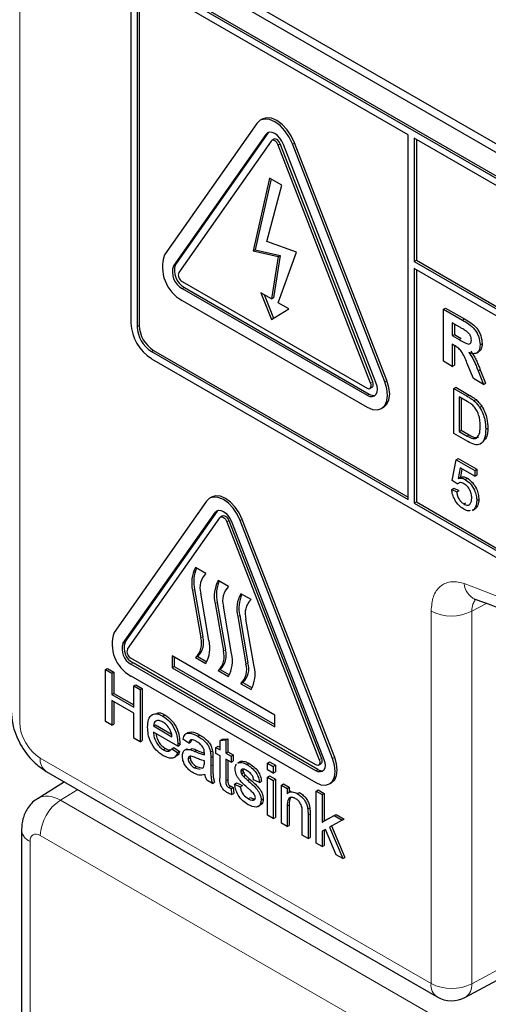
# Paper-space layout 'Blatt4' of a CAD drawing. Header units: millimetres. Extents: x 5 to 418, y 2 to 292.
# Tile 21 of 102: x 115.42 to 118.11, y 175.94 to 181.59. Entities that reach past the tile are written whole.
import ezdxf

# ---------------------------------------------------------------- set-up
doc = ezdxf.new("R2010")
doc.units = ezdxf.units.MM

psp = doc.layouts.new('Blatt4')

# ---------------------------------------------------------------- linework, layer by layer
at = {"color": 7, "linetype": 'Continuous', "lineweight": 18}
for p, q in [((115.4211, 188.942), (115.4211, 177.5556)), ((116.8334, 180.9343), (116.8452, 180.9411)), ((116.9865, 180.88), (116.9983, 180.8868)), ((116.9049, 180.8727), (116.9166, 180.8795)), ((116.3031, 180.1798), (116.3149, 180.1866)), ((116.3541, 180.0483), (116.3659, 180.0551)), ((117.9627, 179.8674), (117.9744, 179.8742)), ((116.0948, 179.8297), (116.1066, 179.8365)), ((117.9439, 179.7554), (117.9556, 179.7622)), ((116.1773, 179.6868), (116.1891, 179.6936)), ((117.4352, 179.5058), (117.447, 179.5126)), ((117.5168, 179.5131), (117.5286, 179.5199)), ((117.4148, 179.4359), (117.4266, 179.4428)), ((117.9886, 179.4305), (118.0004, 179.4373)), ((117.9898, 179.2011), (118.0015, 179.2079)), ((116.5439, 178.7641), (116.5557, 178.7709)), ((116.6102, 178.7088), (116.622, 178.7156)), ((116.6868, 178.7157), (116.6986, 178.7225)), ((116.4248, 178.3206), (116.413, 178.3138)), ((116.5544, 178.2458), (116.5426, 178.239)), ((118.0992, 178.2404), (118.0158, 178.1953)), ((116.6841, 178.171), (116.6723, 178.1642)), ((117.7822, 176.0565), (117.7822, 178.1965)), ((118.0158, 178.1953), (118.0158, 176.0553)), ((116.0136, 178.0096), (116.0253, 178.0164)), ((116.472, 178.0485), (116.4602, 178.0417)), ((116.6016, 177.9737), (116.5898, 177.9669)), ((116.0595, 177.8912), (116.0713, 177.898)), ((116.7312, 177.8989), (116.7195, 177.8921)), ((116.4261, 177.3901), (116.4379, 177.3969)), ((115.5389, 177.3515), (117.7822, 176.0565)), ((116.5176, 177.3535), (116.5294, 177.3603)), ((117.1406, 177.342), (117.1523, 177.3488)), ((117.2171, 177.3488), (117.2289, 177.3556)), ((116.5176, 177.3067), (116.5294, 177.3135)), ((117.1202, 177.2789), (117.1319, 177.2857)), ((116.604, 177.2219), (116.6158, 177.2287)), ((115.7538, 177.1711), (115.6549, 177.1099)), ((115.6549, 177.1099), (117.9685, 175.7742)), ((116.9564, 177.0757), (116.9682, 177.0825)), ((117.076, 177.0232), (117.0878, 177.03)), ((115.4802, 176.8729), (115.4802, 174.5968)), ((117.7938, 175.6053), (115.5391, 176.9069)), ((118.0158, 176.0553), (118.6403, 176.3911))]:
    psp.add_line(p, q, dxfattribs=at)
at = {"color": 7, "linetype": 'Continuous', "lineweight": 25}
for p, q in [((116.1597, 181.9833), (122.1111, 178.5476)), ((116.2017, 182.0076), (122.0943, 178.6059)), ((122.0699, 178.4217), (116.1773, 181.8234)), ((122.0817, 178.4285), (116.1891, 181.8302)), ((116.0595, 181.7554), (116.0595, 179.8501)), ((116.0948, 181.735), (116.0948, 179.8297)), ((116.1066, 181.7418), (116.1066, 179.8365)), ((117.6505, 180.9322), (116.1773, 181.7826)), ((116.7824, 180.9978), (116.2521, 180.2433)), ((116.8129, 181.022), (116.8011, 181.0152)), ((116.8452, 180.9411), (116.3149, 180.1866)), ((116.8491, 180.9457), (116.8452, 180.9411)), ((116.8334, 180.9343), (116.3031, 180.1798)), ((116.864, 180.8963), (116.3337, 180.1417)), ((116.8796, 180.9065), (116.8678, 180.8997)), ((117.5286, 179.5199), (116.9983, 180.8868)), ((117.6505, 178.8364), (117.6505, 180.9322)), ((117.6858, 180.9118), (117.6858, 180.2042)), ((122.0699, 178.3809), (117.6858, 180.9118)), ((117.6976, 180.905), (117.6976, 180.211)), ((117.4352, 179.5058), (116.9049, 180.8727)), ((117.447, 179.5126), (116.9166, 180.8795)), ((117.4658, 179.5086), (116.9355, 180.8754)), ((117.5168, 179.5131), (116.9865, 180.88)), ((116.855, 180.6837), (116.7605, 180.2648)), ((116.8641, 180.6785), (116.7723, 180.2716)), ((116.9251, 180.6432), (116.855, 180.6837)), ((116.8401, 180.3189), (116.9251, 180.6432)), ((117.0098, 180.2577), (116.8401, 180.3189)), ((116.7605, 180.2648), (116.7723, 180.2716)), ((116.7605, 180.2648), (116.9049, 180.2325)), ((116.7723, 180.2716), (116.9166, 180.2393)), ((116.9049, 180.2325), (116.8662, 179.9894)), ((116.9166, 180.2393), (116.878, 179.9962)), ((116.9049, 179.9671), (117.0098, 180.2577)), ((116.9049, 180.2325), (116.9166, 180.2393)), ((117.6858, 180.2042), (117.6976, 180.211)), ((117.6858, 180.2042), (122.1524, 177.6257)), ((117.6976, 180.211), (122.1524, 177.6393)), ((122.1524, 177.5849), (117.6858, 180.1634)), ((117.6858, 180.1634), (117.6858, 178.816)), ((117.6976, 180.1566), (117.6976, 178.8228)), ((116.3541, 180.0891), (117.4148, 179.4768)), ((116.3541, 180.0483), (117.4148, 179.4359)), ((116.3659, 180.0551), (117.4266, 179.4428)), ((116.3541, 179.9802), (117.4148, 179.3679)), ((116.8662, 179.9894), (116.8054, 180.0245)), ((116.8054, 180.0245), (116.8662, 179.8709)), ((116.8241, 180.0137), (116.8779, 179.8781)), ((116.8662, 179.9894), (116.878, 179.9962)), ((116.8662, 179.8709), (116.9657, 179.9319)), ((116.9657, 179.9319), (116.9049, 179.9671)), ((117.8539, 179.9302), (117.8656, 179.937)), ((117.8539, 179.6308), (117.8539, 179.9302)), ((117.8539, 179.9302), (117.9627, 179.8674)), ((117.8656, 179.937), (117.9744, 179.8742)), ((117.9461, 179.827), (117.9037, 179.8515)), ((117.9037, 179.8515), (117.9037, 179.7786)), ((117.9155, 179.8447), (117.9155, 179.7854)), ((117.9037, 179.7786), (117.9155, 179.7854)), ((117.9037, 179.7786), (117.9439, 179.7554)), ((117.9155, 179.7854), (117.9556, 179.7622)), ((116.1891, 179.6936), (117.6505, 178.85)), ((117.9149, 179.7222), (117.9037, 179.7287)), ((117.9037, 179.7287), (117.9037, 179.602)), ((117.9155, 179.7218), (117.9155, 179.6088)), ((118.0633, 179.7264), (118.075, 179.7332)), ((116.1773, 179.6868), (117.6505, 178.8364)), ((116.1773, 179.646), (122.0699, 176.2443)), ((118.0426, 179.678), (118.0559, 179.6857)), ((117.9037, 179.602), (117.8539, 179.6308)), ((117.9037, 179.602), (117.9155, 179.6088)), ((118.0249, 179.532), (117.9881, 179.6213)), ((118.0518, 179.5758), (118.0636, 179.5826)), ((118.0636, 179.5826), (118.095, 179.5052)), ((118.0832, 179.4984), (118.0249, 179.532)), ((118.0518, 179.5758), (118.0832, 179.4984)), ((117.4314, 179.4751), (117.4432, 179.4819)), ((117.912, 179.4747), (117.9238, 179.4815)), ((117.912, 179.2162), (117.912, 179.4747)), ((117.912, 179.4747), (117.9886, 179.4305)), ((117.9238, 179.4815), (118.0004, 179.4373)), ((118.0832, 179.4984), (118.095, 179.5052)), ((117.989, 179.4005), (117.9436, 179.4267)), ((117.9436, 179.4267), (117.9436, 179.2278)), ((117.9554, 179.4199), (117.9554, 179.2346)), ((118.0282, 179.404), (118.0399, 179.4108)), ((117.4981, 179.3597), (117.5099, 179.3665)), ((118.0607, 179.3667), (118.0725, 179.3735)), ((118.0957, 179.2408), (118.1075, 179.2476)), ((117.9922, 179.1699), (117.912, 179.2162)), ((117.9436, 179.2278), (117.9554, 179.2346)), ((117.9436, 179.2278), (117.9898, 179.2011)), ((117.9554, 179.2346), (118.0015, 179.2079)), ((117.9264, 179.0653), (117.9382, 179.0721)), ((117.9382, 179.0721), (118.0444, 179.0108)), ((117.9034, 178.946), (117.9264, 179.0653)), ((117.9264, 179.0653), (118.0326, 179.004)), ((117.9498, 179.0186), (117.9384, 178.9582)), ((118.0326, 178.9709), (117.9498, 179.0186)), ((117.9384, 178.9582), (117.9502, 178.965)), ((117.9593, 179.0132), (117.9502, 178.965)), ((117.9784, 178.9524), (117.9901, 178.9592)), ((118.0326, 179.004), (118.0444, 179.0108)), ((118.0326, 179.004), (118.0326, 178.9709)), ((118.0326, 178.9709), (118.0444, 178.9777)), ((118.0444, 179.0108), (118.0444, 178.9777)), ((117.9005, 178.8946), (117.9123, 178.9014)), ((117.9321, 178.9261), (117.9034, 178.946)), ((117.9123, 178.9014), (117.941, 178.8881)), ((117.9321, 178.9261), (117.9439, 178.9329)), ((116.5224, 178.8509), (116.5107, 178.8441)), ((117.9005, 178.8946), (117.9292, 178.8813)), ((117.9292, 178.8813), (117.941, 178.8881)), ((116.4929, 178.8276), (115.9625, 178.0731)), ((117.6858, 178.816), (117.6976, 178.8228)), ((117.6858, 178.816), (122.0699, 176.2851)), ((117.6976, 178.8228), (122.0817, 176.2919)), ((117.9703, 178.8112), (117.9821, 178.818)), ((118.0441, 178.8308), (118.0559, 178.8376)), ((116.0136, 178.0096), (116.5439, 178.7641)), ((116.0253, 178.0164), (116.5557, 178.7709)), ((116.0391, 177.9778), (116.5694, 178.7324)), ((116.5557, 178.7709), (116.5587, 178.7746)), ((116.5849, 178.7427), (116.5732, 178.7359)), ((118.0188, 178.7742), (118.032, 178.7819)), ((118.0269, 178.7801), (118.019, 178.7776)), ((118.0269, 178.7801), (118.0387, 178.7869)), ((116.6102, 178.7088), (117.1406, 177.342)), ((116.622, 178.7156), (117.1523, 177.3488)), ((116.6358, 178.7111), (117.1661, 177.3442)), ((117.2171, 177.3488), (116.6868, 178.7157)), ((117.2289, 177.3556), (116.6986, 178.7225)), ((116.4896, 178.4118), (116.4307, 178.4458)), ((116.6193, 178.3369), (116.5604, 178.371)), ((116.413, 178.3138), (116.4602, 178.0417)), ((116.4248, 178.3206), (116.472, 178.0485)), ((116.5074, 178.0266), (116.4602, 178.2987)), ((116.7489, 178.2621), (116.69, 178.2961)), ((116.5426, 178.239), (116.5898, 177.9669)), ((116.5544, 178.2458), (116.6016, 177.9737)), ((116.637, 177.9518), (116.5898, 178.2239)), ((116.6841, 178.171), (116.7312, 177.8989)), ((116.6723, 178.1642), (116.7195, 177.8921)), ((116.7666, 177.8769), (116.7195, 178.149)), ((117.1202, 177.3129), (116.0595, 177.9252)), ((117.1202, 177.2789), (116.0595, 177.8912)), ((117.1319, 177.2857), (116.0713, 177.898)), ((116.8844, 177.5987), (116.2952, 177.9389)), ((116.2952, 177.9389), (116.2952, 177.8708)), ((116.307, 177.932), (116.307, 177.8776)), ((116.4425, 177.9355), (116.4307, 177.9287)), ((116.4307, 177.9287), (116.4896, 177.8946)), ((116.4425, 177.9355), (116.4956, 177.9048)), ((115.9126, 177.8603), (115.9244, 177.8671)), ((115.9126, 177.5609), (115.9126, 177.8603)), ((115.9126, 177.8603), (115.9492, 177.8392)), ((115.9244, 177.8671), (115.961, 177.846)), ((115.9492, 177.8392), (115.961, 177.846)), ((115.9492, 177.8392), (115.9492, 177.7164)), ((115.961, 177.846), (115.961, 177.7232)), ((116.307, 177.8776), (116.2952, 177.8708)), ((116.2952, 177.8708), (116.8844, 177.5306)), ((116.307, 177.8776), (116.8844, 177.5442)), ((116.5721, 177.8606), (116.5604, 177.8538)), ((116.5604, 177.8538), (116.6193, 177.8198)), ((116.5721, 177.8606), (116.6252, 177.83)), ((116.0595, 177.8232), (117.1202, 177.2108)), ((116.0755, 177.7663), (116.0873, 177.7731)), ((116.0873, 177.7731), (116.1239, 177.752)), ((116.7018, 177.7858), (116.69, 177.779)), ((116.69, 177.779), (116.7489, 177.745)), ((116.7018, 177.7858), (116.7549, 177.7551)), ((115.9492, 177.7164), (115.961, 177.7232)), ((115.9492, 177.7164), (116.0755, 177.6434)), ((115.961, 177.7232), (116.0755, 177.6571)), ((116.0755, 177.6434), (116.0755, 177.7663)), ((116.0755, 177.7663), (116.1121, 177.7452)), ((116.1121, 177.7452), (116.1239, 177.752)), ((116.1121, 177.7452), (116.1121, 177.4458)), ((116.1239, 177.752), (116.1239, 177.4526)), ((116.0755, 177.6089), (115.9492, 177.6818)), ((115.9492, 177.6818), (115.9492, 177.5398)), ((115.961, 177.675), (115.961, 177.5466)), ((116.0755, 177.4669), (116.0755, 177.6089)), ((115.9492, 177.5398), (115.9126, 177.5609)), ((115.9492, 177.5398), (115.961, 177.5466)), ((116.2429, 177.5929), (116.2546, 177.5997)), ((116.8844, 177.5306), (116.8844, 177.5987)), ((116.1885, 177.536), (116.2003, 177.5428)), ((116.1885, 177.536), (116.2949, 177.4746)), ((116.328, 177.4209), (116.1885, 177.5014)), ((116.2003, 177.5428), (116.2922, 177.4898)), ((116.3871, 177.4983), (116.3739, 177.4907)), ((116.1121, 177.4458), (116.0755, 177.4669)), ((116.1121, 177.4458), (116.1239, 177.4526)), ((116.3281, 177.4307), (116.3399, 177.4375)), ((116.3913, 177.4381), (116.358, 177.4611)), ((116.3913, 177.4381), (116.4031, 177.4449)), ((116.4079, 177.4557), (116.4031, 177.4449)), ((116.4439, 177.4768), (116.4557, 177.4836)), ((116.5708, 177.453), (116.5826, 177.4598)), ((116.5708, 177.453), (116.604, 177.4557)), ((116.5708, 177.3998), (116.5708, 177.453)), ((116.5826, 177.4598), (116.6158, 177.4625)), ((116.604, 177.4557), (116.6158, 177.4625)), ((116.604, 177.4557), (116.604, 177.3806)), ((116.6158, 177.4625), (116.6158, 177.3874)), ((116.2451, 177.3997), (116.2569, 177.4065)), ((116.2945, 177.4057), (116.3063, 177.4125)), ((116.2945, 177.4057), (116.3271, 177.3831)), ((116.3063, 177.4125), (116.3389, 177.3899)), ((116.3271, 177.3831), (116.3389, 177.3899)), ((116.328, 177.4209), (116.3398, 177.4277)), ((116.382, 177.4055), (116.3688, 177.3978)), ((116.3988, 177.4003), (116.4106, 177.4071)), ((116.516, 177.3872), (116.5278, 177.394)), ((116.5475, 177.4132), (116.5593, 177.42)), ((116.5475, 177.3786), (116.5475, 177.4132)), ((116.5475, 177.4132), (116.5708, 177.3998)), ((116.5708, 177.3652), (116.5475, 177.3786)), ((116.5593, 177.42), (116.5708, 177.4134)), ((116.604, 177.3806), (116.6158, 177.3874)), ((116.604, 177.3806), (116.6339, 177.3633)), ((116.6158, 177.3874), (116.6457, 177.3701)), ((116.3064, 177.3545), (116.3197, 177.3621)), ((116.388, 177.3467), (116.3997, 177.3535)), ((116.4809, 177.3253), (116.481, 177.3364)), ((116.5176, 177.3535), (116.5176, 177.3067)), ((116.5294, 177.3603), (116.5294, 177.3135)), ((116.5708, 177.2424), (116.5708, 177.3652)), ((116.6339, 177.3287), (116.604, 177.346)), ((116.604, 177.346), (116.604, 177.2219)), ((116.6158, 177.3392), (116.6158, 177.2287)), ((116.6339, 177.3633), (116.6457, 177.3701)), ((116.6339, 177.3633), (116.6339, 177.3287)), ((116.6339, 177.3287), (116.6457, 177.3355)), ((116.6457, 177.3701), (116.6457, 177.3355)), ((116.6842, 177.3308), (116.671, 177.3232)), ((116.6732, 177.3228), (116.678, 177.3263)), ((116.678, 177.3263), (116.6898, 177.3331)), ((116.685, 177.3296), (116.6898, 177.3331)), ((116.7244, 177.3149), (116.7362, 177.3217)), ((116.8434, 177.323), (116.8551, 177.3298)), ((116.8434, 177.2846), (116.8434, 177.323)), ((116.8434, 177.323), (116.8766, 177.3038)), ((116.8551, 177.3298), (116.8884, 177.3106)), ((117.1368, 177.3113), (117.1486, 177.3181)), ((115.5734, 177.2752), (117.8167, 175.9802)), ((116.4243, 177.2962), (116.4361, 177.303)), ((116.4243, 177.2962), (116.457, 177.2873)), ((116.4361, 177.303), (116.4688, 177.2941)), ((116.4674, 177.293), (116.4759, 177.2978)), ((116.6904, 177.275), (116.7022, 177.2818)), ((116.6939, 177.2615), (116.7057, 177.2683)), ((116.8766, 177.2654), (116.8434, 177.2846)), ((116.8766, 177.3038), (116.8884, 177.3106)), ((116.8766, 177.3038), (116.8766, 177.2654)), ((116.8766, 177.2654), (116.8884, 177.2722)), ((116.8884, 177.3106), (116.8884, 177.2722)), ((115.6788, 177.2144), (115.5269, 177.1204)), ((116.5276, 177.2059), (116.4943, 177.2251)), ((116.5276, 177.2059), (116.5394, 177.2127)), ((116.6539, 177.2021), (116.6657, 177.2089)), ((116.6657, 177.2089), (116.6989, 177.1935)), ((116.7049, 177.2464), (116.7167, 177.2532)), ((116.73, 177.2235), (116.7418, 177.2303)), ((116.7968, 177.2117), (116.7636, 177.227)), ((116.7968, 177.2117), (116.8086, 177.2185)), ((116.8434, 177.2424), (116.8551, 177.2492)), ((116.8434, 177.2424), (116.8766, 177.2232)), ((116.8434, 177.0236), (116.8434, 177.2424)), ((116.8551, 177.2492), (116.8884, 177.23)), ((116.8766, 177.2232), (116.8884, 177.23)), ((116.8766, 177.2232), (116.8766, 177.0044)), ((116.8884, 177.23), (116.8884, 177.0112)), ((117.1993, 177.203), (117.2111, 177.2098)), ((116.6209, 177.1827), (116.6327, 177.1895)), ((116.6339, 177.1762), (116.6457, 177.183)), ((116.6339, 177.1762), (116.6373, 177.142)), ((116.6373, 177.142), (116.649, 177.1488)), ((116.6457, 177.183), (116.649, 177.1488)), ((116.6539, 177.2021), (116.6871, 177.1867)), ((116.6871, 177.1867), (116.6989, 177.1935)), ((116.9231, 177.1963), (116.9349, 177.2032)), ((116.9231, 176.9776), (116.9231, 177.1963)), ((116.9231, 177.1963), (116.9564, 177.1772)), ((116.9349, 177.2032), (116.9682, 177.184)), ((116.9564, 177.1772), (116.9682, 177.184)), ((116.9564, 177.1772), (116.9564, 177.1466)), ((116.9772, 177.161), (116.964, 177.1533)), ((116.9682, 177.184), (116.9682, 177.1558)), ((117.0141, 177.1477), (117.0259, 177.1545)), ((117.1231, 177.1615), (117.1349, 177.1683)), ((117.1231, 176.8621), (117.1231, 177.1615)), ((117.1231, 177.1615), (117.1564, 177.1423)), ((117.1349, 177.1683), (117.1682, 177.1491)), ((117.1564, 177.1423), (117.1682, 177.1491)), ((117.1682, 177.1491), (117.1682, 176.9903)), ((116.7329, 177.1181), (116.7447, 177.1249)), ((116.8068, 177.1105), (116.8186, 177.1173)), ((117.1564, 177.1423), (117.1564, 176.9835)), ((116.7888, 177.0733), (116.8021, 177.081)), ((116.9564, 177.0757), (116.9564, 176.9584)), ((116.9682, 177.0825), (116.9682, 176.9652)), ((117.0428, 176.9085), (117.0428, 177.0391)), ((117.0743, 177.06), (117.0861, 177.0668)), ((116.8766, 177.0044), (116.8434, 177.0236)), ((116.8766, 177.0044), (116.8884, 177.0112)), ((117.076, 177.0232), (117.076, 176.8893)), ((117.0878, 177.03), (117.0878, 176.8961)), ((117.1564, 176.9835), (117.2259, 177.0216)), ((117.1564, 176.9835), (117.1682, 176.9903)), ((117.1682, 176.9903), (117.2377, 177.0284)), ((117.2721, 176.9949), (117.1994, 176.9551)), ((117.2259, 177.0216), (117.2377, 177.0284)), ((117.2259, 177.0216), (117.2721, 176.9949)), ((117.2377, 177.0284), (117.2839, 177.0017)), ((117.2721, 176.9949), (117.2839, 177.0017)), ((115.4313, 176.941), (115.4313, 174.6648)), ((116.9564, 176.9584), (116.9231, 176.9776)), ((116.9564, 176.9584), (116.9682, 176.9652)), ((117.1754, 176.942), (117.1564, 176.9315)), ((117.1564, 176.9315), (117.1564, 176.8429)), ((117.1682, 176.938), (117.1682, 176.8497)), ((117.2366, 176.7966), (117.1754, 176.942)), ((117.1994, 176.9551), (117.2755, 176.7742)), ((117.2113, 176.9616), (117.2873, 176.781)), ((117.076, 176.8893), (117.0428, 176.9085)), ((117.076, 176.8893), (117.0878, 176.8961)), ((117.1564, 176.8429), (117.1231, 176.8621)), ((117.1564, 176.8429), (117.1682, 176.8497)), ((117.2755, 176.7742), (117.2366, 176.7966)), ((117.2755, 176.7742), (117.2873, 176.781)), ((117.9789, 175.9777), (118.6652, 176.3467))]:
    psp.add_line(p, q, dxfattribs=at)
at = {"color": 7, "linetype": 'Continuous', "lineweight": 25, "flags": 128}
for points in [[(116.9865, 180.88), (116.9678, 180.919), (116.9434, 180.9547), (116.915, 180.9847), (116.8844, 181.007), (116.8539, 181.0199), (116.8255, 181.0227), (116.8011, 181.0152), (116.7824, 180.9978)], [(116.9983, 180.8868), (116.9796, 180.9258), (116.9552, 180.9615), (116.9267, 180.9915), (116.8962, 181.0138), (116.8657, 181.0267), (116.8373, 181.0295), (116.8129, 181.022)], [(116.9355, 180.8754), (116.9261, 180.8949), (116.9139, 180.9128), (116.8997, 180.9278), (116.8844, 180.9389), (116.8692, 180.9454), (116.855, 180.9468), (116.8428, 180.943), (116.8334, 180.9343)], [(116.9049, 180.8727), (116.9011, 180.8805), (116.8962, 180.8876), (116.8906, 180.8936), (116.8844, 180.8981), (116.8783, 180.9007), (116.8727, 180.9012), (116.8678, 180.8997), (116.864, 180.8963)], [(116.9166, 180.8795), (116.9129, 180.8873), (116.908, 180.8944), (116.9023, 180.9004), (116.8962, 180.9049), (116.8901, 180.9075), (116.8844, 180.908), (116.8796, 180.9065)], [(117.4148, 179.3679), (117.4453, 179.3549), (117.4737, 179.3521), (117.4981, 179.3597), (117.5168, 179.377), (117.5286, 179.4031), (117.5326, 179.436), (117.5286, 179.4735), (117.5168, 179.5131)], [(117.4148, 179.4359), (117.43, 179.4295), (117.4442, 179.4281), (117.4564, 179.4318), (117.4658, 179.4405), (117.4717, 179.4535), (117.4737, 179.47), (117.4717, 179.4887), (117.4658, 179.5086)], [(117.4148, 179.4768), (117.4209, 179.4742), (117.4266, 179.4736), (117.4314, 179.4751), (117.4352, 179.4786), (117.4375, 179.4838), (117.4384, 179.4904), (117.4375, 179.4979), (117.4352, 179.5058)], [(117.4432, 179.4819), (117.4432, 179.4819), (117.447, 179.4854), (117.4493, 179.4906), (117.4501, 179.4972), (117.4493, 179.5047), (117.447, 179.5126)], [(117.5099, 179.3665), (117.5099, 179.3665), (117.5286, 179.3838), (117.5404, 179.4099), (117.5444, 179.4428), (117.5404, 179.4803), (117.5286, 179.5199)], [(116.6868, 178.7157), (116.669, 178.7527), (116.6458, 178.7867), (116.6188, 178.8152), (116.5898, 178.8363), (116.5608, 178.8486), (116.5338, 178.8513), (116.5107, 178.8441), (116.4929, 178.8276)], [(116.6986, 178.7225), (116.6808, 178.7595), (116.6576, 178.7935), (116.6306, 178.822), (116.6016, 178.8431), (116.5726, 178.8554), (116.5456, 178.8581), (116.5224, 178.8509)], [(116.5439, 178.7641), (116.5523, 178.772), (116.5633, 178.7753), (116.5761, 178.7741), (116.5898, 178.7682), (116.6035, 178.7582), (116.6163, 178.7447), (116.6273, 178.7287), (116.6358, 178.7111)], [(116.5694, 178.7324), (116.5732, 178.7359), (116.578, 178.7374), (116.5837, 178.7368), (116.5898, 178.7342), (116.5959, 178.7298), (116.6016, 178.7238), (116.6065, 178.7166), (116.6102, 178.7088)], [(116.5849, 178.7427), (116.5898, 178.7442), (116.5955, 178.7436), (116.6016, 178.741), (116.6077, 178.7366), (116.6134, 178.7306), (116.6183, 178.7234), (116.622, 178.7156)], [(117.1202, 177.2108), (117.1491, 177.1985), (117.1761, 177.1959), (117.1993, 177.203), (117.2171, 177.2195), (117.2283, 177.2442), (117.2321, 177.2755), (117.2283, 177.3112), (117.2171, 177.3488)], [(117.1661, 177.3442), (117.1714, 177.3264), (117.1732, 177.3095), (117.1714, 177.2947), (117.1661, 177.283), (117.1577, 177.2752), (117.1467, 177.2718), (117.1339, 177.2731), (117.1202, 177.2789)], [(117.1406, 177.342), (117.1429, 177.334), (117.1437, 177.3265), (117.1429, 177.3199), (117.1406, 177.3147), (117.1368, 177.3113), (117.1319, 177.3098), (117.1263, 177.3103), (117.1202, 177.3129)], [(117.1523, 177.3488), (117.1547, 177.3408), (117.1555, 177.3333), (117.1547, 177.3267), (117.1523, 177.3215), (117.1486, 177.3181), (117.1486, 177.3181)], [(117.2111, 177.2098), (117.2111, 177.2098), (117.2289, 177.2263), (117.2401, 177.251), (117.2439, 177.2823), (117.2401, 177.318), (117.2289, 177.3556)]]:
    psp.add_lwpolyline(points, dxfattribs=at)
at = {"color": 7, "linetype": 'Continuous', "lineweight": 25}
for centre, radius, start, end in [((116.4599, 180.1726), 0.2196, 161.2216, 241.1898), ((116.407, 180.1444), 0.1098, 161.2216, 241.1898), ((116.4188, 180.1512), 0.1098, 161.2216, 241.1898), ((116.3753, 180.1276), 0.0439, 161.2216, 241.1898), ((116.3154, 179.8618), 0.2561, 182.6055, 237.3945), ((116.274, 179.8379), 0.1793, 182.6055, 237.3945), ((116.2857, 179.8447), 0.1793, 182.6055, 237.3945), ((117.452, 179.4796), 0.0448, 235.4104, 282.8071), ((116.5931, 178.3568), 0.1852, 151.2773, 193.423), ((116.613, 178.3639), 0.1931, 156.0065, 192.9449), ((116.5676, 178.3311), 0.1122, 134.0193, 196.7705), ((116.7227, 178.282), 0.1852, 151.2773, 193.423), ((116.7426, 178.2891), 0.1931, 156.0065, 192.9449), ((116.6973, 178.2563), 0.1122, 134.0193, 196.7705), ((116.8524, 178.2071), 0.1852, 151.2773, 193.423), ((116.8723, 178.2142), 0.1931, 156.0065, 192.9449), ((116.8269, 178.1814), 0.1122, 134.0193, 196.7705), ((116.16, 178.0059), 0.2086, 161.2216, 241.1898), ((116.1071, 177.9778), 0.0988, 161.2216, 241.1898), ((116.1189, 177.9846), 0.0988, 161.2216, 241.1898), ((116.3527, 178.0093), 0.1122, 314.0193, 16.7705), ((116.3645, 178.0162), 0.1122, 314.0193, 16.7705), ((116.3273, 177.9836), 0.1852, 331.2773, 13.423), ((116.0807, 177.9637), 0.0439, 161.2216, 241.1898), ((116.4824, 177.9345), 0.1122, 314.0193, 16.7705), ((116.4942, 177.9413), 0.1122, 314.0193, 16.7705), ((116.4569, 177.9088), 0.1852, 331.2773, 13.423), ((116.612, 177.8597), 0.1122, 314.0193, 16.7705), ((116.6238, 177.8665), 0.1122, 314.0193, 16.7705), ((116.5865, 177.834), 0.1852, 331.2773, 13.423), ((117.1549, 177.3192), 0.0406, 235.5354, 281.5607), ((117.9, 176.1245), 0.1667, 240.0027, 298.2656)]:
    psp.add_arc(centre, radius, start, end, dxfattribs=at)
at = {"color": 7, "linetype": 'Continuous', "lineweight": 18}
for centre, radius, start, end in [((115.2065, 170.8764), 7.9725, 50.30384, 69.70154), ((118.0762, 178.3602), 0.1042, 183.5375, 246.7046), ((117.9001, 178.4246), 0.2568, 242.6565, 296.7662), ((115.6183, 177.3415), 0.0801, 172.814, 235.8738), ((115.7956, 176.8951), 0.2568, 123.2297, 177.3477), ((115.5112, 176.9467), 0.08, 184.0936, 247.1944), ((117.8616, 176.0465), 0.0801, 172.814, 235.8738), ((117.9001, 176.2846), 0.2568, 242.6565, 296.7662), ((117.9326, 176.0473), 0.0835, 303.6566, 5.5302)]:
    psp.add_arc(centre, radius, start, end, dxfattribs=at)
for centre, major_axis, ratio, start_param, end_param in [((115.5389, 177.4876), (-0.0833, 0.1443), 0.577557, 0.785632, 2.356124), ((115.6569, 176.9069), (-0.1293, 0.214), 0.577285, 5.486388, 6.284613), ((115.5391, 176.8389), (-0.0417, 0.0722), 0.577206, 5.498021, 7.068512)]:
    psp.add_ellipse(centre, major_axis=major_axis, ratio=ratio, start_param=start_param, end_param=end_param, dxfattribs=at)
at = {"color": 7, "linetype": 'Continuous', "lineweight": 25}
for points, knots in [([(117.9627, 179.8674), (117.9744, 179.8604), (117.9979, 179.8464), (118.0279, 179.8219), (118.0462, 179.7934), (118.0597, 179.7628), (118.0619, 179.7409), (118.0633, 179.7264)], [0, 0, 0, 0, 0.251138, 0.500538, 0.625743, 0.751054, 1, 1, 1, 1]), ([(117.9744, 179.8742), (117.9862, 179.8672), (118.0097, 179.8532), (118.0397, 179.8287), (118.058, 179.8002), (118.0715, 179.7696), (118.0736, 179.7477), (118.075, 179.7332)], [0, 0, 0, 0, 0.251138, 0.500538, 0.625743, 0.751054, 1, 1, 1, 1]), ([(117.9857, 179.8032), (117.9783, 179.8078), (117.9651, 179.8161), (117.9519, 179.8237), (117.9461, 179.827)], [0, 0, 0, 0, 0.559921, 1, 1, 1, 1]), ([(117.9439, 179.7554), (117.9585, 179.7463), (117.9769, 179.735), (117.9983, 179.7293), (118.0071, 179.7321), (118.0127, 179.7402), (118.0132, 179.7484), (118.0134, 179.7525)], [0, 0, 0, 0, 0.500908, 0.625718, 0.750365, 0.875021, 1, 1, 1, 1]), ([(118.0134, 179.7525), (118.0131, 179.7576), (118.0124, 179.7677), (118.0029, 179.788), (117.9922, 179.7974), (117.9857, 179.8032)], [0, 0, 0, 0, 0.281084, 0.561281, 1, 1, 1, 1]), ([(117.9881, 179.6213), (117.9787, 179.6448), (117.9657, 179.6776), (117.9359, 179.7104), (117.9219, 179.7183), (117.9149, 179.7222)], [0, 0, 0, 0, 0.560986, 0.779305, 1, 1, 1, 1]), ([(118.0633, 179.7264), (118.0624, 179.7153), (118.0607, 179.6932), (118.0438, 179.6756), (118.0213, 179.6736), (118.0059, 179.6789), (117.9982, 179.6815)], [0, 0, 0, 0, 0.279943, 0.558974, 0.779184, 1, 1, 1, 1]), ([(118.075, 179.7332), (118.0744, 179.7217), (118.0732, 179.7005), (118.0609, 179.691), (118.0552, 179.6867)], [0, 0, 0, 0, 0.537571, 1, 1, 1, 1]), ([(117.9982, 179.6815), (118.0061, 179.6705), (118.0192, 179.6523), (118.0325, 179.6239), (118.0425, 179.5999), (118.0487, 179.5838), (118.0518, 179.5758)], [0, 0, 0, 0, 0.339561, 0.559573, 0.779778, 1, 1, 1, 1]), ([(118.01, 179.6883), (118.0179, 179.6773), (118.031, 179.6591), (118.0443, 179.6308), (118.0543, 179.6067), (118.0605, 179.5906), (118.0636, 179.5826)], [0, 0, 0, 0, 0.339561, 0.559573, 0.779778, 1, 1, 1, 1]), ([(117.9886, 179.4305), (117.996, 179.4262), (118.0093, 179.4185), (118.0224, 179.4084), (118.0282, 179.404)], [0, 0, 0, 0, 0.560174, 1, 1, 1, 1]), ([(118.0004, 179.4373), (118.0078, 179.433), (118.0211, 179.4253), (118.0342, 179.4152), (118.0399, 179.4108)], [0, 0, 0, 0, 0.560174, 1, 1, 1, 1]), ([(118.0399, 179.4108), (118.0466, 179.4047), (118.0584, 179.394), (118.0682, 179.3797), (118.0725, 179.3735)], [0, 0, 0, 0, 0.559847, 1, 1, 1, 1]), ([(118.026, 179.3738), (118.0192, 179.3796), (118.007, 179.3901), (117.9945, 179.3973), (117.989, 179.4005)], [0, 0, 0, 0, 0.559255, 1, 1, 1, 1]), ([(118.0642, 179.2596), (118.0632, 179.2807), (118.0618, 179.3101), (118.0439, 179.3513), (118.0319, 179.3663), (118.026, 179.3738)], [0, 0, 0, 0, 0.55915, 0.78004, 1, 1, 1, 1]), ([(118.0282, 179.404), (118.0348, 179.3979), (118.0466, 179.3872), (118.0564, 179.3729), (118.0607, 179.3667)], [0, 0, 0, 0, 0.559847, 1, 1, 1, 1]), ([(118.0607, 179.3667), (118.0673, 179.355), (118.0805, 179.3316), (118.0932, 179.2874), (118.0948, 179.2584), (118.0957, 179.2408)], [0, 0, 0, 0, 0.279769, 0.559929, 1, 1, 1, 1]), ([(118.0725, 179.3735), (118.0791, 179.3618), (118.0923, 179.3384), (118.105, 179.2942), (118.1066, 179.2652), (118.1075, 179.2476)], [0, 0, 0, 0, 0.279769, 0.559929, 1, 1, 1, 1]), ([(118.0957, 179.2408), (118.0946, 179.2225), (118.0924, 179.1862), (118.0696, 179.1507), (118.0309, 179.1494), (118.0051, 179.163), (117.9922, 179.1699)], [0, 0, 0, 0, 0.28084, 0.559952, 0.779068, 1, 1, 1, 1]), ([(118.0426, 179.1889), (118.0501, 179.1989), (118.0636, 179.2168), (118.064, 179.2465), (118.0642, 179.2596)], [0, 0, 0, 0, 0.5574522, 1, 1, 1, 1]), ([(118.1075, 179.2476), (118.1072, 179.2283), (118.1066, 179.1987), (118.0921, 179.1827), (118.087, 179.177)], [0, 0, 0, 0, 0.648204, 1, 1, 1, 1]), ([(117.9898, 179.2011), (118.0006, 179.1949), (118.02, 179.1837), (118.0357, 179.1873), (118.0426, 179.1889)], [0, 0, 0, 0, 0.561861, 1, 1, 1, 1]), ([(118.0015, 179.2079), (118.0124, 179.2017), (118.0318, 179.1905), (118.0475, 179.1941), (118.0544, 179.1957)], [0, 0, 0, 0, 0.561861, 1, 1, 1, 1]), ([(117.9384, 178.9582), (117.9452, 178.9597), (117.9574, 178.9623), (117.9719, 178.9555), (117.9784, 178.9524)], [0, 0, 0, 0, 0.559939, 1, 1, 1, 1]), ([(117.9502, 178.965), (117.957, 178.9665), (117.9692, 178.9691), (117.9837, 178.9623), (117.9901, 178.9592)], [0, 0, 0, 0, 0.559939, 1, 1, 1, 1]), ([(117.9901, 178.9592), (118.0004, 178.9518), (118.0209, 178.9369), (118.0426, 178.9007), (118.0543, 178.8664), (118.0553, 178.8472), (118.0559, 178.8376)], [0, 0, 0, 0, 0.2791704, 0.5587975, 0.7791691, 1, 1, 1, 1]), ([(117.9704, 178.9272), (117.9662, 178.9293), (117.9578, 178.9337), (117.9462, 178.9354), (117.941, 178.9315), (117.9387, 178.9298)], [0, 0, 0, 0, 0.353598, 0.706329, 1, 1, 1, 1]), ([(118.0154, 178.8454), (118.0149, 178.8538), (118.014, 178.8705), (118.0034, 178.8969), (117.987, 178.9165), (117.976, 178.9236), (117.9704, 178.9272)], [0, 0, 0, 0, 0.280653, 0.559595, 0.77929, 1, 1, 1, 1]), ([(117.9784, 178.9524), (117.9886, 178.945), (118.0091, 178.9301), (118.0308, 178.8939), (118.0425, 178.8596), (118.0436, 178.8404), (118.0441, 178.8308)], [0, 0, 0, 0, 0.2791704, 0.5587975, 0.7791691, 1, 1, 1, 1]), ([(117.9701, 178.7815), (117.9603, 178.7881), (117.9408, 178.8012), (117.9178, 178.8335), (117.9042, 178.8662), (117.9018, 178.8851), (117.9005, 178.8946)], [0, 0, 0, 0, 0.28007, 0.559249, 0.779432, 1, 1, 1, 1]), ([(117.9292, 178.8813), (117.9304, 178.8739), (117.9328, 178.8591), (117.9425, 178.8372), (117.9562, 178.8205), (117.9656, 178.8143), (117.9703, 178.8112)], [0, 0, 0, 0, 0.280714, 0.559926, 0.779622, 1, 1, 1, 1]), ([(117.9703, 178.8112), (117.9776, 178.8079), (117.9923, 178.8012), (118.0075, 178.81), (118.0144, 178.8261), (118.0151, 178.839), (118.0154, 178.8454)], [0, 0, 0, 0, 0.279539, 0.558252, 0.778884, 1, 1, 1, 1]), ([(118.0441, 178.8308), (118.0433, 178.819), (118.0419, 178.7978), (118.0315, 178.7855), (118.0269, 178.7801)], [0, 0, 0, 0, 0.559726, 1, 1, 1, 1]), ([(118.0559, 178.8376), (118.0551, 178.8258), (118.0537, 178.8046), (118.0433, 178.7923), (118.0387, 178.7869)], [0, 0, 0, 0, 0.559726, 1, 1, 1, 1]), ([(118.0062, 178.7735), (118.0036, 178.7724), (117.9938, 178.7682), (117.9802, 178.7758), (117.9701, 178.7815)], [0, 0, 0, 0, 0.2584636, 1, 1, 1, 1]), ([(118.0291, 178.2661), (118.0291, 178.2661), (118.0259, 178.2652), (118.0314, 178.2644), (118.0369, 178.2635)], [0, 0, 0, 0, 0.006192, 1, 1, 1, 1]), ([(118.0351, 178.2644), (118.1143, 178.2356), (118.3448, 178.1516), (118.7322, 177.9777), (119.196, 177.7293), (119.6606, 177.4371), (120.0328, 177.1703), (120.2487, 176.9991), (120.3119, 176.9489)], [0, 0, 0, 0, 0.106109, 0.308603, 0.511101, 0.713584, 0.916095, 1, 1, 1, 1]), ([(115.3722, 177.6236), (115.374, 177.5981), (115.3784, 177.5333), (115.4206, 177.4285), (115.4901, 177.3326), (115.5488, 177.2922), (115.5734, 177.2752)], [0, 0, 0, 0, 0.187821, 0.477899, 0.78076, 1, 1, 1, 1]), ([(116.1553, 177.5284), (116.1561, 177.5441), (116.1578, 177.5755), (116.1787, 177.6034), (116.2098, 177.6088), (116.2318, 177.5982), (116.2429, 177.5929)], [0, 0, 0, 0, 0.280748, 0.559775, 0.779666, 1, 1, 1, 1]), ([(116.2107, 177.6103), (116.2145, 177.6113), (116.2272, 177.6144), (116.2433, 177.6058), (116.2546, 177.5997)], [0, 0, 0, 0, 0.29546, 1, 1, 1, 1]), ([(116.2427, 177.5584), (116.2353, 177.562), (116.2204, 177.5691), (116.2026, 177.5662), (116.1912, 177.5545), (116.1894, 177.5421), (116.1885, 177.536)], [0, 0, 0, 0, 0.28019, 0.559728, 0.779642, 1, 1, 1, 1]), ([(116.2827, 177.517), (116.2761, 177.5269), (116.2642, 177.5445), (116.2493, 177.5542), (116.2427, 177.5584)], [0, 0, 0, 0, 0.558512, 1, 1, 1, 1]), ([(116.2429, 177.5929), (116.2566, 177.5831), (116.2841, 177.5636), (116.3134, 177.5146), (116.3265, 177.4689), (116.3276, 177.4434), (116.3281, 177.4307)], [0, 0, 0, 0, 0.279366, 0.558398, 0.778885, 1, 1, 1, 1]), ([(116.2546, 177.5997), (116.2684, 177.5899), (116.2959, 177.5704), (116.3251, 177.5214), (116.3383, 177.4757), (116.3394, 177.4502), (116.3399, 177.4375)], [0, 0, 0, 0, 0.279366, 0.558398, 0.778885, 1, 1, 1, 1]), ([(116.2446, 177.3654), (116.2306, 177.375), (116.2026, 177.394), (116.1713, 177.4426), (116.157, 177.4895), (116.1559, 177.5154), (116.1553, 177.5284)], [0, 0, 0, 0, 0.279952, 0.558661, 0.778994, 1, 1, 1, 1]), ([(116.1885, 177.5014), (116.1896, 177.4909), (116.1916, 177.47), (116.2055, 177.4382), (116.2248, 177.4134), (116.2384, 177.4042), (116.2451, 177.3997)], [0, 0, 0, 0, 0.2806334, 0.5596873, 0.7796605, 1, 1, 1, 1]), ([(116.2027, 177.4933), (116.2033, 177.4876), (116.2052, 177.4715), (116.2174, 177.445), (116.2366, 177.4202), (116.2501, 177.411), (116.2569, 177.4065)], [0, 0, 0, 0, 0.171818, 0.493083, 0.746331, 1, 1, 1, 1]), ([(116.2949, 177.4746), (116.294, 177.4824), (116.2925, 177.4963), (116.2857, 177.5107), (116.2827, 177.517)], [0, 0, 0, 0, 0.560674, 1, 1, 1, 1]), ([(116.358, 177.4611), (116.3611, 177.4713), (116.3672, 177.4915), (116.4, 177.4991), (116.4272, 177.4853), (116.4439, 177.4768)], [0, 0, 0, 0, 0.2804297, 0.5593032, 1, 1, 1, 1]), ([(116.3881, 177.4962), (116.3942, 177.4988), (116.4129, 177.507), (116.4384, 177.4931), (116.4557, 177.4836)], [0, 0, 0, 0, 0.3238372, 1, 1, 1, 1]), ([(116.3281, 177.4307), (116.3281, 177.4289), (116.3281, 177.4256), (116.328, 177.4224), (116.328, 177.4209)], [0, 0, 0, 0, 0.559999, 1, 1, 1, 1]), ([(116.3399, 177.4375), (116.3399, 177.4357), (116.3399, 177.4324), (116.3398, 177.4292), (116.3398, 177.4277)], [0, 0, 0, 0, 0.559999, 1, 1, 1, 1]), ([(116.4379, 177.4457), (116.4323, 177.4488), (116.421, 177.4549), (116.4053, 177.4582), (116.3957, 177.4502), (116.3927, 177.4422), (116.3913, 177.4381)], [0, 0, 0, 0, 0.280855, 0.559751, 0.7795, 1, 1, 1, 1]), ([(116.4725, 177.4142), (116.4665, 177.4217), (116.4557, 177.435), (116.4434, 177.4425), (116.4379, 177.4457)], [0, 0, 0, 0, 0.557871, 1, 1, 1, 1]), ([(116.4439, 177.4768), (116.4612, 177.4658), (116.4854, 177.4503), (116.5102, 177.4131), (116.5141, 177.3959), (116.516, 177.3872)], [0, 0, 0, 0, 0.559253, 0.779195, 1, 1, 1, 1]), ([(116.4557, 177.4836), (116.473, 177.4726), (116.4971, 177.4572), (116.522, 177.4199), (116.5258, 177.4027), (116.5278, 177.394)], [0, 0, 0, 0, 0.559253, 0.779195, 1, 1, 1, 1]), ([(116.3271, 177.3831), (116.3234, 177.3743), (116.3159, 177.3568), (116.2869, 177.3457), (116.2606, 177.3579), (116.2446, 177.3654)], [0, 0, 0, 0, 0.280613, 0.560833, 1, 1, 1, 1]), ([(116.2451, 177.3997), (116.2509, 177.3967), (116.2623, 177.3909), (116.2819, 177.3891), (116.2897, 177.3994), (116.2945, 177.4057)], [0, 0, 0, 0, 0.281282, 0.561906, 1, 1, 1, 1]), ([(116.2569, 177.4065), (116.2627, 177.4033), (116.273, 177.3978), (116.282, 177.398), (116.2859, 177.3982)], [0, 0, 0, 0, 0.568403, 1, 1, 1, 1]), ([(116.3389, 177.3899), (116.3357, 177.3802), (116.3315, 177.3678), (116.3211, 177.3645), (116.3188, 177.3638)], [0, 0, 0, 0, 0.776004, 1, 1, 1, 1]), ([(116.3547, 177.3637), (116.3554, 177.3713), (116.3569, 177.3867), (116.3715, 177.4034), (116.3884, 177.4015), (116.3988, 177.4003)], [0, 0, 0, 0, 0.280458, 0.560983, 1, 1, 1, 1]), ([(116.3988, 177.4003), (116.4038, 177.3987), (116.4129, 177.3958), (116.422, 177.3918), (116.4261, 177.3901)], [0, 0, 0, 0, 0.559918, 1, 1, 1, 1]), ([(116.4106, 177.4071), (116.4156, 177.4055), (116.4247, 177.4026), (116.4338, 177.3986), (116.4379, 177.3969)], [0, 0, 0, 0, 0.559918, 1, 1, 1, 1]), ([(116.4261, 177.3901), (116.4365, 177.3856), (116.455, 177.3776), (116.473, 177.373), (116.4809, 177.371)], [0, 0, 0, 0, 0.560185, 1, 1, 1, 1]), ([(116.4379, 177.3969), (116.4483, 177.3923), (116.4631, 177.3858), (116.4774, 177.382), (116.4817, 177.3809)], [0, 0, 0, 0, 0.7019579, 1, 1, 1, 1]), ([(116.481, 177.3799), (116.4809, 177.3861), (116.4807, 177.3971), (116.475, 177.409), (116.4725, 177.4142)], [0, 0, 0, 0, 0.561903, 1, 1, 1, 1]), ([(116.4809, 177.371), (116.4809, 177.3727), (116.481, 177.3756), (116.481, 177.3786), (116.481, 177.3799)], [0, 0, 0, 0, 0.560023, 1, 1, 1, 1]), ([(116.516, 177.3872), (116.5166, 177.3808), (116.5176, 177.3693), (116.5176, 177.3583), (116.5176, 177.3535)], [0, 0, 0, 0, 0.559817, 1, 1, 1, 1]), ([(116.5278, 177.394), (116.5284, 177.3876), (116.5294, 177.3761), (116.5294, 177.3651), (116.5294, 177.3603)], [0, 0, 0, 0, 0.559817, 1, 1, 1, 1]), ([(116.4167, 177.2661), (116.4081, 177.2716), (116.3908, 177.2828), (116.3693, 177.3097), (116.3565, 177.3391), (116.3553, 177.3555), (116.3547, 177.3637)], [0, 0, 0, 0, 0.280815, 0.55969, 0.779696, 1, 1, 1, 1]), ([(116.431, 177.3533), (116.4215, 177.3577), (116.4097, 177.3631), (116.3971, 177.3626), (116.3921, 177.3597), (116.3886, 177.3544), (116.3882, 177.3492), (116.388, 177.3467)], [0, 0, 0, 0, 0.50028, 0.625326, 0.750269, 0.875147, 1, 1, 1, 1]), ([(116.388, 177.3467), (116.3883, 177.3429), (116.389, 177.3353), (116.3949, 177.3231), (116.4063, 177.3079), (116.4169, 177.301), (116.4243, 177.2962)], [0, 0, 0, 0, 0.186565, 0.373467, 0.560613, 1, 1, 1, 1]), ([(116.4019, 177.3625), (116.4015, 177.362), (116.4, 177.3597), (116.3999, 177.3562), (116.3997, 177.3535)], [0, 0, 0, 0, 0.239444, 1, 1, 1, 1]), ([(116.3997, 177.3535), (116.4001, 177.3497), (116.4008, 177.3421), (116.4067, 177.3299), (116.4181, 177.3147), (116.4287, 177.3078), (116.4361, 177.303)], [0, 0, 0, 0, 0.186565, 0.373467, 0.560613, 1, 1, 1, 1]), ([(116.481, 177.3364), (116.4718, 177.3387), (116.4554, 177.3429), (116.4385, 177.3502), (116.431, 177.3533)], [0, 0, 0, 0, 0.55976, 1, 1, 1, 1]), ([(116.4759, 177.2978), (116.4777, 177.3023), (116.4807, 177.3104), (116.4808, 177.3208), (116.4809, 177.3253)], [0, 0, 0, 0, 0.558995, 1, 1, 1, 1]), ([(116.678, 177.3263), (116.6862, 177.3266), (116.7007, 177.3272), (116.7172, 177.3187), (116.7244, 177.3149)], [0, 0, 0, 0, 0.558938, 1, 1, 1, 1]), ([(116.6898, 177.3331), (116.698, 177.3335), (116.7125, 177.334), (116.729, 177.3255), (116.7362, 177.3217)], [0, 0, 0, 0, 0.558938, 1, 1, 1, 1]), ([(116.7362, 177.3217), (116.7455, 177.3157), (116.7641, 177.3037), (116.789, 177.2776), (116.8043, 177.246), (116.8072, 177.2277), (116.8086, 177.2185)], [0, 0, 0, 0, 0.280737, 0.560427, 0.77945, 1, 1, 1, 1]), ([(116.4844, 177.2577), (116.473, 177.2545), (116.4528, 177.2488), (116.4277, 177.2608), (116.4167, 177.2661)], [0, 0, 0, 0, 0.559971, 1, 1, 1, 1]), ([(116.5176, 177.3067), (116.5176, 177.2957), (116.5177, 177.2776), (116.5184, 177.2522), (116.5205, 177.2297), (116.5252, 177.2138), (116.5276, 177.2059)], [0, 0, 0, 0, 0.340206, 0.560339, 0.780175, 1, 1, 1, 1]), ([(116.5294, 177.3135), (116.5294, 177.3025), (116.5295, 177.2844), (116.5302, 177.259), (116.5323, 177.2365), (116.537, 177.2206), (116.5394, 177.2127)], [0, 0, 0, 0, 0.340206, 0.560339, 0.780175, 1, 1, 1, 1]), ([(116.6572, 177.2902), (116.6578, 177.301), (116.6583, 177.3123), (116.6647, 177.3167), (116.6651, 177.317)], [0, 0, 0, 0, 0.941621, 1, 1, 1, 1]), ([(116.731, 177.1792), (116.7141, 177.1939), (116.693, 177.2123), (116.6715, 177.2414), (116.6603, 177.2635), (116.6585, 177.2796), (116.6572, 177.2902)], [0, 0, 0, 0, 0.5013208, 0.6265921, 0.7518172, 1, 1, 1, 1]), ([(116.7269, 177.2789), (116.7188, 177.2834), (116.7067, 177.29), (116.6953, 177.2869), (116.691, 177.2815), (116.6906, 177.2771), (116.6904, 177.275)], [0, 0, 0, 0, 0.49977, 0.749095, 0.874592, 1, 1, 1, 1]), ([(116.6904, 177.275), (116.6906, 177.2725), (116.691, 177.2681), (116.693, 177.2635), (116.6939, 177.2615)], [0, 0, 0, 0, 0.559236, 1, 1, 1, 1]), ([(116.6939, 177.2615), (116.6957, 177.2584), (116.6989, 177.2528), (116.7031, 177.2484), (116.7049, 177.2464)], [0, 0, 0, 0, 0.5590842, 1, 1, 1, 1]), ([(116.7033, 177.288), (116.7033, 177.2879), (116.7023, 177.2865), (116.7022, 177.2841), (116.7022, 177.2818)], [0, 0, 0, 0, 0.020673, 1, 1, 1, 1]), ([(116.7022, 177.2818), (116.7024, 177.2793), (116.7028, 177.2749), (116.7048, 177.2703), (116.7057, 177.2683)], [0, 0, 0, 0, 0.559236, 1, 1, 1, 1]), ([(116.7057, 177.2683), (116.7075, 177.2652), (116.7107, 177.2596), (116.7148, 177.2552), (116.7167, 177.2532)], [0, 0, 0, 0, 0.5590842, 1, 1, 1, 1]), ([(116.7244, 177.3149), (116.7337, 177.3089), (116.7523, 177.2969), (116.7772, 177.2708), (116.7925, 177.2392), (116.7954, 177.2209), (116.7968, 177.2117)], [0, 0, 0, 0, 0.280737, 0.560427, 0.77945, 1, 1, 1, 1]), ([(116.7636, 177.227), (116.7624, 177.233), (116.76, 177.2449), (116.7465, 177.266), (116.7343, 177.274), (116.7269, 177.2789)], [0, 0, 0, 0, 0.2803044, 0.560237, 1, 1, 1, 1]), ([(116.4943, 177.2251), (116.4917, 177.2313), (116.487, 177.2423), (116.4852, 177.253), (116.4844, 177.2577)], [0, 0, 0, 0, 0.559697, 1, 1, 1, 1]), ([(116.6138, 177.1523), (116.6086, 177.1555), (116.5982, 177.162), (116.5832, 177.1776), (116.5689, 177.2078), (116.57, 177.2281), (116.5708, 177.2424)], [0, 0, 0, 0, 0.187433, 0.373821, 0.559462, 1, 1, 1, 1]), ([(116.604, 177.2219), (116.6036, 177.2149), (116.6031, 177.2062), (116.6082, 177.1945), (116.6133, 177.1875), (116.6179, 177.1846), (116.6209, 177.1827)], [0, 0, 0, 0, 0.499596, 0.625239, 0.750354, 1, 1, 1, 1]), ([(116.6158, 177.2287), (116.6154, 177.2217), (116.6149, 177.213), (116.62, 177.2013), (116.6251, 177.1943), (116.6296, 177.1914), (116.6327, 177.1895)], [0, 0, 0, 0, 0.499596, 0.625239, 0.750354, 1, 1, 1, 1]), ([(116.7049, 177.2464), (116.7096, 177.2421), (116.7179, 177.2343), (116.7263, 177.2268), (116.73, 177.2235)], [0, 0, 0, 0, 0.559965, 1, 1, 1, 1]), ([(116.7167, 177.2532), (116.7213, 177.2489), (116.7297, 177.2411), (116.7381, 177.2336), (116.7418, 177.2303)], [0, 0, 0, 0, 0.559965, 1, 1, 1, 1]), ([(116.73, 177.2235), (116.7473, 177.2084), (116.7688, 177.1896), (116.7916, 177.1604), (116.8005, 177.1437), (116.806, 177.1262), (116.8065, 177.1157), (116.8068, 177.1105)], [0, 0, 0, 0, 0.5004464, 0.6253959, 0.750274, 0.8750687, 1, 1, 1, 1]), ([(116.7418, 177.2303), (116.7591, 177.2152), (116.7806, 177.1964), (116.8034, 177.1672), (116.8123, 177.1505), (116.8178, 177.133), (116.8183, 177.1225), (116.8186, 177.1173)], [0, 0, 0, 0, 0.5004464, 0.6253959, 0.750274, 0.8750687, 1, 1, 1, 1]), ([(116.6373, 177.142), (116.6329, 177.1435), (116.6252, 177.1462), (116.6173, 177.1504), (116.6138, 177.1523)], [0, 0, 0, 0, 0.560078, 1, 1, 1, 1]), ([(116.6209, 177.1827), (116.6233, 177.1814), (116.6277, 177.1791), (116.632, 177.177), (116.6339, 177.1762)], [0, 0, 0, 0, 0.559965, 1, 1, 1, 1]), ([(116.6327, 177.1895), (116.6351, 177.1882), (116.6395, 177.1859), (116.6438, 177.1839), (116.6457, 177.183)], [0, 0, 0, 0, 0.559965, 1, 1, 1, 1]), ([(116.7326, 177.0837), (116.7221, 177.0904), (116.7011, 177.1036), (116.6743, 177.1357), (116.6593, 177.1711), (116.6557, 177.1917), (116.6539, 177.2021)], [0, 0, 0, 0, 0.2807392, 0.5592969, 0.7793109, 1, 1, 1, 1]), ([(116.6871, 177.1867), (116.6885, 177.1791), (116.6911, 177.1638), (116.7072, 177.1354), (116.7232, 177.1246), (116.7329, 177.1181)], [0, 0, 0, 0, 0.281314, 0.561069, 1, 1, 1, 1]), ([(116.7622, 177.15), (116.7564, 177.1557), (116.7462, 177.166), (116.7356, 177.1752), (116.731, 177.1792)], [0, 0, 0, 0, 0.559788, 1, 1, 1, 1]), ([(116.7735, 177.1257), (116.7733, 177.128), (116.7729, 177.1326), (116.769, 177.1415), (116.7647, 177.1468), (116.7622, 177.15)], [0, 0, 0, 0, 0.279757, 0.559839, 1, 1, 1, 1]), ([(116.9564, 177.1466), (116.9603, 177.1502), (116.968, 177.1572), (116.9877, 177.1601), (117.0041, 177.1524), (117.0141, 177.1477)], [0, 0, 0, 0, 0.280554, 0.560815, 1, 1, 1, 1]), ([(117.0259, 177.1545), (117.0336, 177.1493), (117.049, 177.1389), (117.069, 177.1159), (117.0814, 177.09), (117.0845, 177.0745), (117.0861, 177.0668)], [0, 0, 0, 0, 0.280216, 0.559971, 0.779636, 1, 1, 1, 1]), ([(115.5292, 177.1195), (115.5251, 177.1177), (115.4987, 177.1065), (115.4654, 177.0649), (115.4359, 177.0047), (115.4328, 176.9619), (115.4313, 176.941)], [0, 0, 0, 0, 0.062383, 0.400489, 0.7071, 1, 1, 1, 1]), ([(116.8068, 177.1105), (116.8052, 177.0999), (116.802, 177.0787), (116.7742, 177.0649), (116.7483, 177.0766), (116.7326, 177.0837)], [0, 0, 0, 0, 0.279926, 0.560038, 1, 1, 1, 1]), ([(116.7329, 177.1181), (116.738, 177.1153), (116.7482, 177.1099), (116.7616, 177.1079), (116.7715, 177.1131), (116.7729, 177.1215), (116.7735, 177.1257)], [0, 0, 0, 0, 0.281188, 0.560952, 0.781095, 1, 1, 1, 1]), ([(116.7447, 177.1249), (116.7499, 177.122), (116.759, 177.1168), (116.7673, 177.1165), (116.7709, 177.1164)], [0, 0, 0, 0, 0.5607854, 1, 1, 1, 1]), ([(116.8186, 177.1173), (116.8174, 177.1059), (116.8158, 177.0892), (116.8044, 177.0848), (116.8007, 177.0834)], [0, 0, 0, 0, 0.679034, 1, 1, 1, 1]), ([(117.0048, 177.1185), (116.9993, 177.1212), (116.9882, 177.1265), (116.9731, 177.126), (116.9572, 177.1131), (116.9567, 177.0911), (116.9564, 177.0757)], [0, 0, 0, 0, 0.187273, 0.374362, 0.56054, 1, 1, 1, 1]), ([(116.9819, 177.1284), (116.9794, 177.1268), (116.968, 177.1191), (116.9681, 177.0986), (116.9682, 177.0825)], [0, 0, 0, 0, 0.217533, 1, 1, 1, 1]), ([(117.0428, 177.0391), (117.0427, 177.0469), (117.0426, 177.0623), (117.0358, 177.0875), (117.0206, 177.1077), (117.0101, 177.1149), (117.0048, 177.1185)], [0, 0, 0, 0, 0.2816799, 0.5597852, 0.7795872, 1, 1, 1, 1]), ([(117.0141, 177.1477), (117.0218, 177.1425), (117.0373, 177.1321), (117.0572, 177.1091), (117.0696, 177.0832), (117.0728, 177.0677), (117.0743, 177.06)], [0, 0, 0, 0, 0.280216, 0.559971, 0.779636, 1, 1, 1, 1]), ([(117.0743, 177.06), (117.0749, 177.053), (117.076, 177.0404), (117.076, 177.0284), (117.076, 177.0232)], [0, 0, 0, 0, 0.559791, 1, 1, 1, 1]), ([(117.0861, 177.0668), (117.0867, 177.0598), (117.0878, 177.0472), (117.0878, 177.0352), (117.0878, 177.03)], [0, 0, 0, 0, 0.559791, 1, 1, 1, 1])]:
    psp.add_open_spline(points, degree=3, knots=knots, dxfattribs=at)
at = {"color": 7, "linetype": 'Continuous', "lineweight": 18}
for points, knots in [([(117.9722, 178.3537), (117.9702, 178.3544), (117.9423, 178.3639), (117.8904, 178.3691), (117.8306, 178.3418), (117.79, 178.2837), (117.7848, 178.2256), (117.7822, 178.1965)], [0, 0, 0, 0, 0.019366, 0.264509, 0.509654, 0.754828, 1, 1, 1, 1]), ([(118.0158, 178.1953), (118.0166, 178.2101), (118.018, 178.2356), (118.0304, 178.2507), (118.0356, 178.257)], [0, 0, 0, 0, 0.581742, 1, 1, 1, 1])]:
    psp.add_open_spline(points, degree=3, knots=knots, dxfattribs=at)

doc.saveas('drawing.dxf')
